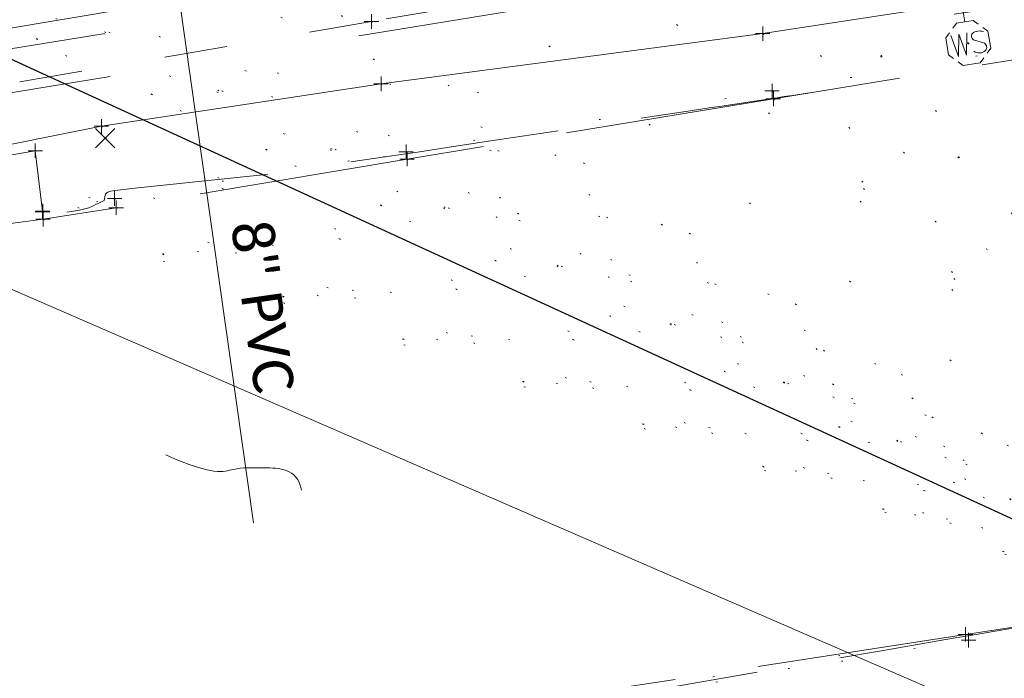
# Model space of a CAD drawing. Extents: x 413123 to 1465301, y 377724 to 504150.
# Tile 211 of 256: x 1463052 to 1463121, y 433828 to 433873. Entities that reach past the tile are written whole.
import ezdxf

# ---------------------------------------------------------------- set-up
doc = ezdxf.new("R2010")
doc.units = 0
doc.header["$MEASUREMENT"] = 0
for name, pattern in [('DGN Style 1', [8.732639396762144, 0.01453018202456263, -8.71810921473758]), ('DGN Style 3', [20.34225483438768, 14.53018202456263, -5.812072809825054]), ('DGN Style 5', [10.171127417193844, 4.35905460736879, -5.812072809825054]), ('gasex', [0]), ('ohcombex', [0]), ('sanex', [0])]:
    doc.linetypes.add(name, pattern=pattern)
for name, color, linetype, lineweight in [('DR_X_Storm_Sewer', 151, 'DGN Style 5', 0), ('DT_X_Contour_Minor', 136, 'DGN Style 3', 0), ('DT_X_Terrain_Ground_Line', 92, 'DGN Style 3', 13), ('PV_X_Curb', 120, 'DGN Style 1', 0), ('PV_X_EOP', 7, 'DGN Style 3', 0), ('PV_X_Walk', 120, 'DGN Style 5', 0), ('SV_X_Random_Point (Construction)', 7, 'Continuous', 0), ('UT_X_Gas', 40, 'gasex', 0), ('UT_X_Overhead_Combined', 30, 'ohcombex', 0), ('UT_X_Sanitary_Line', 3, 'sanex', 0), ('UT_X_Sanitary_Text', 7, 'Continuous', 0), ('UT_X_Water_Cells', 133, 'Continuous', 0), ('UT_X_Water_Cells (Construction)', 133, 'Continuous', 0)]:
    doc.layers.add(name, color=color, linetype=linetype, lineweight=lineweight)
for name, color, linetype, lineweight, transparency in [('SV_Observation (Construction)', 97, 'DGN Style 1', 0, 0.9), ('SV_Setup (Construction)', 4, 'Continuous', 30, 0.9), ('SV_X_Shot_Marker (Construction)', 40, 'Continuous', 0, 0.5)]:
    doc.layers.add(name, color=color, linetype=linetype, lineweight=lineweight, transparency=transparency)
doc.styles.add('X_Straight-Normal LS 0.50', font='calibril.ttf', dxfattribs={"height": 0.13999972})

# ---------------------------------------------------------------- blocks, each defined once
blk = doc.blocks.new('WSS_2')
at = {"layer": 'UT_X_Water_Cells', "color": 133, "linetype": 'Continuous', "lineweight": 0}
for p, q in [((1.455191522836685e-11, 0.0740833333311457), (0, 0.1375833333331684)), ((0.03175000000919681, 0.1058333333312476), (-0.03191666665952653, 0.1058333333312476)), ((0.02016666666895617, 0.008249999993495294), (0.05525000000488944, -0.01008333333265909))]:
    blk.add_line(p, q, dxfattribs=at)
at = {"layer": 'UT_X_Water_Cells', "color": 133, "linetype": 'Continuous', "lineweight": 0, "flags": 128}
for points in [[(0.04483333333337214, 0.05883333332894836), (0.02958333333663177, 0.0740833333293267), (-0.02966666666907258, 0.0740833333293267), (-0.04483333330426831, 0.05899999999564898)], [(-0.05883333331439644, 0.04483333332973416), (-0.07408333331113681, 0.02966666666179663), (-0.07408333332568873, -0.02958333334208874), (-0.05899999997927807, -0.04466666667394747)], [(-0.05541666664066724, 0.03549999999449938), (-0.0412499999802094, -0.04083333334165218), (-0.02716666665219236, 0.0354999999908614), (-0.01299999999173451, -0.04083333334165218), (0.001333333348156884, 0.03549999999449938)], [(0.05883333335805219, -0.04466666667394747), (0.07400000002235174, -0.02958333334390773), (0.07400000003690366, 0.02966666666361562), (0.05883333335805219, 0.04483333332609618)], [(-0.04499999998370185, -0.05866666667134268), (-0.02966666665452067, -0.07400000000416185), (0.02958333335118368, -0.07400000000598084), (0.04483333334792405, -0.0588333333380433)]]:
    blk.add_lwpolyline(points, dxfattribs=at)
at = {"layer": 'UT_X_Water_Cells', "color": 133, "linetype": 'Continuous', "lineweight": 0, "extrusion": (0, 0, -1)}
for centre, radius, start, end in [((-0.03882981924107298, -0.004664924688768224), 0.03998491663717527, 61.34633055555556, 118.6536694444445), ((-0.02766537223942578, 0.01950395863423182), 0.01354149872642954, 303.6324499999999, 53.74126666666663), ((-0.03720268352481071, -0.009095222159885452), 0.03164234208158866, 235.603725, 316.330525), ((-0.04383598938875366, -0.02249306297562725), 0.0169697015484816, 132.0641611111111, 228.5116694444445)]:
    blk.add_arc(centre, radius, start, end, dxfattribs=at)
at = {"layer": 'UT_X_Water_Cells (Construction)', "color": 133, "linetype": 'Continuous', "lineweight": 30}
blk.add_point((1.455191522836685e-11, -5.456968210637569e-12), dxfattribs=at)
blk = doc.blocks.new('SVPT_745')
at = {"layer": 'SV_X_Shot_Marker (Construction)', "transparency": 33554495}
for p, q in [((0, 0.02499999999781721), (0, -0.02500000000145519)), ((-0.02500000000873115, -3.637978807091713e-12), (0.02499999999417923, -3.637978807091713e-12))]:
    blk.add_line(p, q, dxfattribs=at)
blk.add_point((0, -3.637978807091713e-12), dxfattribs=at)
blk = doc.blocks.new('SVPT_746')
at = {"layer": 'SV_X_Shot_Marker (Construction)', "transparency": 33554495}
for p, q in [((-0.02500000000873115, 0), (0.02499999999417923, 0)), ((0, 0.02500000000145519), (0, -0.02499999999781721))]:
    blk.add_line(p, q, dxfattribs=at)
blk.add_point((0, 0), dxfattribs=at)
blk = doc.blocks.new('SVPT_747')
at = {"layer": 'SV_X_Shot_Marker (Construction)', "transparency": 33554495}
for p, q in [((-0.02499999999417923, 0), (0.02500000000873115, 0)), ((0, 0.02499999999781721), (0, -0.02500000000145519))]:
    blk.add_line(p, q, dxfattribs=at)
blk.add_point((0, 0), dxfattribs=at)
blk = doc.blocks.new('SVPT_748')
at = {"layer": 'SV_X_Shot_Marker (Construction)', "transparency": 33554495}
for p, q in [((-0.02499999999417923, 0), (0.02500000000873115, 0)), ((0, 0.02500000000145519), (0, -0.02500000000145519))]:
    blk.add_line(p, q, dxfattribs=at)
blk.add_point((0, 0), dxfattribs=at)
blk = doc.blocks.new('SVPT_749')
at = {"layer": 'SV_X_Shot_Marker (Construction)', "transparency": 33554495}
for p, q in [((0, 0.02499999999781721), (0, -0.02500000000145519)), ((-0.02499999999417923, -3.637978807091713e-12), (0.02500000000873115, -3.637978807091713e-12))]:
    blk.add_line(p, q, dxfattribs=at)
blk.add_point((0, -3.637978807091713e-12), dxfattribs=at)
blk = doc.blocks.new('SVPT_750')
at = {"layer": 'SV_X_Shot_Marker (Construction)', "transparency": 33554495}
for p, q in [((-0.02499999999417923, 0), (0.02500000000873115, 0)), ((0, 0.02500000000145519), (0, -0.02499999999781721))]:
    blk.add_line(p, q, dxfattribs=at)
blk.add_point((0, 0), dxfattribs=at)
blk = doc.blocks.new('SVPT_751')
at = {"layer": 'SV_X_Shot_Marker (Construction)', "transparency": 33554495}
for p, q in [((-0.02499999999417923, 0), (0.02500000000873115, 0)), ((1.455191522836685e-11, 0.02500000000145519), (1.455191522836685e-11, -0.02500000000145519))]:
    blk.add_line(p, q, dxfattribs=at)
blk.add_point((1.455191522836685e-11, 0), dxfattribs=at)
blk = doc.blocks.new('SVPT_753')
at = {"layer": 'SV_X_Shot_Marker (Construction)', "transparency": 33554495}
for p, q in [((-0.02499999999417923, 3.637978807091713e-12), (0.02499999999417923, 3.637978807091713e-12)), ((0, 0.02500000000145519), (0, -0.02499999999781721))]:
    blk.add_line(p, q, dxfattribs=at)
blk.add_point((0, 3.637978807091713e-12), dxfattribs=at)
blk = doc.blocks.new('X_149')
at = {"layer": 'SV_X_Random_Point (Construction)', "color": 7, "linetype": 'Continuous', "lineweight": 0, "transparency": 33554559}
for p, q in [((-0.03333333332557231, -0.03337499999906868), (0.03333333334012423, 0.03337499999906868)), ((-0.03333333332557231, 0.03337499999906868), (0.03333333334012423, -0.03337499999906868))]:
    blk.add_line(p, q, dxfattribs=at)
blk = doc.blocks.new('SVPT_754')
at = {"layer": 'SV_X_Shot_Marker (Construction)', "transparency": 33554495}
for p, q in [((-0.02499999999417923, 3.637978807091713e-12), (0.02500000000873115, 3.637978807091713e-12)), ((0, 0.02500000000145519), (0, -0.02499999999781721))]:
    blk.add_line(p, q, dxfattribs=at)
blk.add_point((0, 3.637978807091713e-12), dxfattribs=at)
blk = doc.blocks.new('SVPT_755')
at = {"layer": 'SV_X_Shot_Marker (Construction)', "transparency": 33554495}
for p, q in [((-0.02499999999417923, 0), (0.02500000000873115, 0)), ((0, 0.02500000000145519), (0, -0.02499999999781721))]:
    blk.add_line(p, q, dxfattribs=at)
blk.add_point((0, 0), dxfattribs=at)
blk = doc.blocks.new('SVPT_756')
at = {"layer": 'SV_X_Shot_Marker (Construction)', "transparency": 33554495}
for p, q in [((-0.02499999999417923, 3.637978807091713e-12), (0.02500000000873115, 3.637978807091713e-12)), ((0, 0.02500000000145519), (0, -0.02499999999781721))]:
    blk.add_line(p, q, dxfattribs=at)
blk.add_point((0, 3.637978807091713e-12), dxfattribs=at)
blk = doc.blocks.new('SVPT_757')
at = {"layer": 'SV_X_Shot_Marker (Construction)', "transparency": 33554495}
for p, q in [((-0.02499999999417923, 0), (0.02499999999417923, 0)), ((0, 0.02500000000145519), (0, -0.02499999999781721))]:
    blk.add_line(p, q, dxfattribs=at)
blk.add_point((0, 0), dxfattribs=at)
blk = doc.blocks.new('SVPT_758')
at = {"layer": 'SV_X_Shot_Marker (Construction)', "transparency": 33554495}
for p, q in [((-0.02499999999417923, 0), (0.02499999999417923, 0)), ((0, 0.02500000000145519), (0, -0.02499999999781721))]:
    blk.add_line(p, q, dxfattribs=at)
blk.add_point((0, 0), dxfattribs=at)
blk = doc.blocks.new('SVPT_759')
at = {"layer": 'SV_X_Shot_Marker (Construction)', "transparency": 33554495}
for p, q in [((-0.02499999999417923, 0), (0.02500000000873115, 0)), ((0, 0.02500000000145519), (0, -0.02499999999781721))]:
    blk.add_line(p, q, dxfattribs=at)
blk.add_point((0, 0), dxfattribs=at)
blk = doc.blocks.new('SVPT_1063')
at = {"layer": 'SV_X_Shot_Marker (Construction)', "transparency": 33554495}
for p, q in [((-0.02500000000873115, 0), (0.02499999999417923, 0)), ((0, 0.02500000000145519), (0, -0.02499999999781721))]:
    blk.add_line(p, q, dxfattribs=at)
blk.add_point((0, 0), dxfattribs=at)
blk = doc.blocks.new('SVPT_1064')
at = {"layer": 'SV_X_Shot_Marker (Construction)', "transparency": 33554495}
for p, q in [((-0.02499999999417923, 0), (0.02500000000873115, 0)), ((0, 0.02500000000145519), (0, -0.02499999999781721))]:
    blk.add_line(p, q, dxfattribs=at)
blk.add_point((0, 0), dxfattribs=at)
blk = doc.blocks.new('*U5554', base_point=(1463158.719041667, 433438.2508333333, 579.5851666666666))
at = {"layer": 'DT_X_Contour_Minor', "flags": 128}
for points, elevation in [([(1462909.068813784, 433864.8424819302), (1462913.50645042, 433863.6586968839), (1462914.732299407, 433863.3737118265), (1462916.508002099, 433863.0260931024), (1462918.833558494, 433862.6158407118), (1462921.708968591, 433862.1429546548), (1462930.109867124, 433860.7984136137), (1462932.920863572, 433860.356156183), (1462935.05317902, 433860.0377896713), (1462936.506813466, 433859.8433140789), (1462937.28176691, 433859.7727294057), (1462938.443401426, 433859.7496915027), (1462938.881337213, 433859.7293084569), (1462939.323918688, 433859.6854377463), (1462939.771145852, 433859.6180793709), (1462940.223018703, 433859.5272333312), (1462942.342598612, 433859.0484805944), (1462949.252913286, 433857.7368054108), (1462950.587456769, 433857.4678197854), (1462951.629523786, 433857.2230094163), (1462952.379114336, 433857.0023743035), (1462952.836228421, 433856.8059144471), (1462954.286982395, 433855.9455107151), (1462944.17316466, 433853.4011687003), (1462942.320323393, 433852.8519025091), (1462941.096292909, 433852.2945362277), (1462940.501073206, 433851.7290698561), (1462940.534664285, 433851.1555033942), (1462941.462654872, 433849.6151927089), (1462941.763459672, 433849.0973032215), (1462941.969881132, 433848.6988677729), (1462942.081919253, 433848.4198863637), (1462942.099574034, 433848.2603589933), (1462942.020808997, 433847.9942247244), (1462942.069731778, 433847.9126360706), (1462942.275573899, 433847.8674708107), (1462942.638335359, 433847.8587289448), (1462943.158016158, 433847.886410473), (1462944.753057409, 433848.0087924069), (1462945.483265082, 433848.0877848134), (1462946.47760716, 433848.2329755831), (1462947.736083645, 433848.4443647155), (1462949.258694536, 433848.721952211), (1462953.671169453, 433849.5504500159), (1462955.119619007, 433849.8220690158), (1462956.155611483, 433850.0155526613), (1462956.779146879, 433850.1309009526), (1462956.990225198, 433850.1681138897), (1462957.00315794, 433850.1631679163), (1462957.065751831, 433850.2522956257), (1462957.243833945, 433850.5233882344), (1462957.537404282, 433850.9764457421), (1462957.946462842, 433851.6114681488), (1462960.124875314, 433854.9994908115), (1462960.430984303, 433855.4489358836), (1462960.7362577, 433855.5435057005), (1462961.520888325, 433855.6345958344), (1462962.784876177, 433855.7222062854), (1462964.528221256, 433855.8063370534), (1462969.816284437, 433856.0260461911), (1462971.626509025, 433856.1013946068), (1462973.091135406, 433856.1626580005), (1462974.210163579, 433856.2098363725), (1462974.983593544, 433856.2429297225), (1462976.58527584, 433856.3123986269), (1462977.358268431, 433856.3730631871), (1462978.475984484, 433856.5029551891), (1462979.938423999, 433856.702074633), (1462981.745586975, 433856.970421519), (1462987.024319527, 433857.7783164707), (1462988.935029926, 433858.0536974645), (1462990.70811171, 433858.2739192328), (1462992.343564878, 433858.4389817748), (1462993.84138943, 433858.5488850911), (1462997.652083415, 433858.7684149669), (1462998.996807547, 433858.7795333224), (1463000.172959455, 433858.648240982), (1463001.180539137, 433858.3745379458), (1463002.019546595, 433857.9584242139), (1463005.541579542, 433855.6842685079), (1463006.419730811, 433855.4966371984), (1463006.584930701, 433855.4607429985), (1463006.704179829, 433855.4334738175), (1463006.777478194, 433855.4148296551), (1463006.804825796, 433855.4048105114), (1463006.816485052, 433855.3895928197), (1463006.852827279, 433855.3865406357), (1463006.953109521, 433855.3887973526), (1463007.117331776, 433855.3963629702), (1463007.345494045, 433855.4092374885), (1463008.039180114, 433855.4506480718), (1463008.325126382, 433855.4522859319), (1463008.662700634, 433855.4261415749), (1463009.051902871, 433855.3722150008), (1463009.492733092, 433855.2905062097), (1463011.670406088, 433854.8443733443), (1463014.843620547, 433855.1868434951), (1463015.461285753, 433855.2536227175), (1463015.954332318, 433855.307187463), (1463016.322760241, 433855.3475377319), (1463016.566569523, 433855.3746735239), (1463017.05056942, 433855.4294163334), (1463017.304331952, 433855.4587161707), (1463017.702619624, 433855.5055585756), (1463018.245432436, 433855.5699435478), (1463018.93277039, 433855.6518710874), (1463020.958371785, 433855.8937346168), (1463022.020056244, 433856.0198500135), (1463023.685908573, 433856.2167985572), (1463025.955928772, 433856.4845802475), (1463028.83011684, 433856.8231950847), (1463037.300175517, 433857.8206121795), (1463040.186315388, 433858.1612773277), (1463042.49219099, 433858.4352099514), (1463044.217802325, 433858.6424100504), (1463045.363149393, 433858.7828776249), (1463047.643722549, 433859.0684811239), (1463048.478225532, 433859.1732972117), (1463049.271304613, 433859.2735428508), (1463050.022959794, 433859.3692180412), (1463050.733191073, 433859.4603227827), (1463052.571909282, 433859.6971748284), (1463053.175432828, 433859.7749327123), (1463053.60696481, 433859.8305673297), (1463053.866505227, 433859.8640786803), (1463053.95405408, 433859.8754667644), (1463053.958195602, 433859.8763372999), (1463054.016321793, 433859.8856915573), (1463054.187594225, 433859.9131014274), (1463054.472012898, 433859.9585669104), (1463054.869577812, 433860.0220880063), (1463056.080612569, 433860.2155517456), (1463056.500498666, 433860.2903329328), (1463056.85188089, 433860.3695786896), (1463057.134759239, 433860.453289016), (1463057.349133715, 433860.5414639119), (1463058.189705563, 433860.9633640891), (1463058.264468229, 433861.317993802), (1463058.288587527, 433861.3880319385), (1463058.328904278, 433861.4461621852), (1463058.385418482, 433861.4923845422), (1463058.45813014, 433861.5266990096), (1463058.673624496, 433861.6023270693), (1463058.93425348, 433861.6467853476), (1463059.554519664, 433861.7234391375), (1463060.534423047, 433861.832288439), (1463061.873963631, 433861.9733332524), (1463068.964306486, 433862.7066652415), (1463076.078438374, 433863.7466673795), (1463077.797611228, 433863.999897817), (1463079.906216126, 433864.3138739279), (1463082.404253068, 433864.688595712), (1463085.291722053, 433865.1240631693), (1463093.510882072, 433866.3663039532), (1463096.299110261, 433866.787678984), (1463098.499424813, 433867.1201234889), (1463100.111825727, 433867.3636374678), (1463101.136313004, 433867.5182209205), (1463103.084394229, 433867.8118694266), (1463103.739966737, 433867.9107716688), (1463104.245623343, 433867.9872420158), (1463104.601364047, 433868.0412804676), (1463104.807188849, 433868.0728870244), (1463105.156167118, 433868.1272619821), (1463105.300940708, 433868.149521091), (1463105.473527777, 433868.1755172), (1463105.673928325, 433868.2052503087), (1463105.902142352, 433868.238720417), (1463107.03203926, 433868.4036339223)], 573.9999999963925), ([(1463104.505437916, 433813.1232024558), (1463111.084080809, 433817.2940457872), (1463111.872521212, 433818.0618331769), (1463111.418424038, 433818.5776910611), (1463109.721789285, 433818.8416194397), (1463106.782616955, 433818.8536183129), (1463097.288107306, 433818.5497093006), (1463093.901000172, 433818.4323375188), (1463090.860561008, 433818.3081539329), (1463088.166789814, 433818.1771585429), (1463085.819686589, 433818.0393513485), (1463075.675430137, 433817.3803568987), (1463083.928021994, 433819.8565593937), (1463085.59540799, 433820.3985491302), (1463087.060740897, 433820.9632886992), (1463088.324020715, 433821.5507781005), (1463089.385247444, 433822.1610173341), (1463091.945781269, 433823.8186550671), (1463092.819300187, 433824.3888993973), (1463093.519456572, 433824.8564040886), (1463094.046250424, 433825.2211691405), (1463094.399681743, 433825.4831945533), (1463095.111015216, 433826.0449428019), (1463095.385870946, 433826.2453491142), (1463095.676938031, 433826.4252568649), (1463095.984216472, 433826.5846660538), (1463096.307706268, 433826.723576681), (1463097.855151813, 433827.3239962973), (1463111.900531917, 433829.7518887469), (1463114.650153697, 433830.2272374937), (1463116.879570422, 433830.6127583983), (1463118.588782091, 433830.9084514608), (1463119.777788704, 433831.1143166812), (1463124.112674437, 433831.865422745)], 573.9999999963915)]:
    blk.add_lwpolyline(points, dxfattribs=dict(at, elevation=elevation))

msp = doc.modelspace()

# ---------------------------------------------------------------- linework, layer by layer
at = {"layer": 'DR_X_Storm_Sewer', "ltscale": 3}
for p, q in [((1462954.890589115, 433855.6272395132, 574.29338716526), (1463284.74972005, 433909.5417152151, 574.29338716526)), ((1462955.374508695, 433852.6665264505, 574.29338716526), (1463285.233639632, 433906.5810021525, 574.29338716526))]:
    msp.add_line(p, q, dxfattribs=at)
at = {"layer": 'PV_X_Curb'}
for points, knots in [([(1463144.749691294, 433875.3961372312, 574.6863506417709), (1463140.936525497, 433874.7079371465, 574.6794866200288), (1463137.1233597, 433874.0197370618, 574.6726225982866), (1463133.310193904, 433873.3315369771, 574.6657585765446), (1463131.655275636, 433873.0949761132, 574.5498292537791), (1463130.000357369, 433872.8584152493, 574.4338999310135), (1463128.345439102, 433872.6218543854, 574.3179706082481), (1463120.384491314, 433871.2627567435, 574.275154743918), (1463112.423543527, 433869.9036591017, 574.232338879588), (1463104.462595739, 433868.5445614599, 574.1895230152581), (1463096.010809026, 433867.1424236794, 574.1432607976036), (1463087.559022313, 433865.7402858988, 574.0969985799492), (1463079.107235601, 433864.3381481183, 574.0507363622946), (1463072.37960291, 433863.256013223, 574.0170837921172), (1463065.65197022, 433862.1738783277, 573.98343122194), (1463058.924337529, 433861.0917434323, 573.9497786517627), (1463057.265666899, 433860.8018853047, 574.0631696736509), (1463055.606996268, 433860.5120271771, 574.1765606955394), (1463053.948325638, 433860.2221690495, 574.2899517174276), (1463050.518422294, 433859.7530948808, 574.2676916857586), (1463047.08851895, 433859.2840207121, 574.2454316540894), (1463043.658615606, 433858.8149465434, 574.2231716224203), (1463034.904754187, 433857.7263792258, 574.1707085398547), (1463026.15089277, 433856.6378119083, 574.118245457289), (1463017.397031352, 433855.5492445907, 574.0657823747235), (1463013.867139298, 433855.1147619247, 574.0252341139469), (1463010.337247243, 433854.6802792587, 573.9846858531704), (1463006.807355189, 433854.2457965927, 573.9441375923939), (1463005.314087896, 433854.0655758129, 573.8412189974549), (1463003.820820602, 433853.885355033, 573.7383004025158), (1463002.327553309, 433853.7051342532, 573.6353818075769), (1462994.514450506, 433852.7133799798, 573.5983465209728), (1462986.701347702, 433851.7216257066, 573.5613112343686), (1462978.888244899, 433850.7298714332, 573.5242759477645), (1462974.002137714, 433850.1576791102, 573.494114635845), (1462969.116030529, 433849.5854867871, 573.4639533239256), (1462964.229923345, 433849.0132944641, 573.433792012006), (1462962.569861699, 433848.76785449, 573.5350383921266), (1462960.909800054, 433848.522414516, 573.636284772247), (1462959.249738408, 433848.276974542, 573.7375311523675), (1462953.123073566, 433847.507405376, 573.7805939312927), (1462946.996408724, 433846.73783621, 573.8236567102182), (1462940.869743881, 433845.9682670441, 573.8667194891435), (1462940.184266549, 433845.8564694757, 573.7090465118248), (1462939.498789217, 433845.7446719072, 573.551373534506), (1462938.813311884, 433845.6328743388, 573.3937005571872), (1462937.465466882, 433845.4730781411, 573.3742796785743), (1462936.117621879, 433845.3132819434, 573.3548587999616), (1462934.769776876, 433845.1534857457, 573.3354379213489), (1462934.304190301, 433845.1234986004, 573.4755276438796), (1462933.838603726, 433845.0935114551, 573.6156173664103), (1462933.373017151, 433845.0635243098, 573.7557070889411), (1462925.492494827, 433844.0471902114, 573.7272657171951), (1462917.611972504, 433843.030856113, 573.6988243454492), (1462909.73145018, 433842.0145220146, 573.6703829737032), (1462906.5140789, 433841.6340796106, 573.6414172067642), (1462903.29670762, 433841.2536372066, 573.6124514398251), (1462900.079336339, 433840.8731948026, 573.5834856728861), (1462898.45196868, 433840.675302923, 573.4623336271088), (1462896.824601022, 433840.4774110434, 573.3411815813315), (1462895.197233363, 433840.2795191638, 573.2200295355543), (1462887.409733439, 433839.3224346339, 573.1704326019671), (1462879.622233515, 433838.365350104, 573.1208356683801), (1462871.834733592, 433837.4082655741, 573.0712387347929), (1462868.164519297, 433836.9513860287, 573.0526410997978), (1462864.494305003, 433836.4945064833, 573.0340434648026), (1462860.824090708, 433836.0376269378, 573.0154458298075), (1462859.012781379, 433835.8115853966, 573.0971008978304), (1462857.201472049, 433835.5855438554, 573.1787559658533), (1462855.39016272, 433835.3595023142, 573.2604110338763), (1462847.658965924, 433834.3529491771, 573.1986392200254), (1462839.927769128, 433833.3463960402, 573.1368674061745), (1462832.196572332, 433832.3398429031, 573.0750955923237), (1462827.543786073, 433831.7806555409, 573.0234998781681), (1462822.890999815, 433831.2214681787, 572.9719041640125), (1462818.238213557, 433830.6622808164, 572.9203084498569), (1462814.679786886, 433830.2562443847, 572.9002571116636), (1462811.121360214, 433829.850207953, 572.8802057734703), (1462807.562933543, 433829.4441715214, 572.860154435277), (1462804.530512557, 433829.0981552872, 572.8430670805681), (1462801.127353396, 433828.4133884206, 572.8732279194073), (1462797.642343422, 433833.1012578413, 572.4888844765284), (1462797.833474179, 433836.5676795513, 572.4306338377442), (1462798.507248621, 433842.258220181, 573.8575592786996), (1462801.949008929, 433846.6124657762, 573.9526186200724), (1462804.463982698, 433849.9980800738, 572.9991818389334), (1462804.72198381, 433850.3298666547, 572.8949536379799)], [0, 0, 0, 0, 0.03703703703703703, 0.03703703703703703, 0.03703703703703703, 0.07407407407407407, 0.07407407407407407, 0.07407407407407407, 0.111111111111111, 0.111111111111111, 0.111111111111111, 0.1481481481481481, 0.1481481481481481, 0.1481481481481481, 0.1851851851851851, 0.1851851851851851, 0.1851851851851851, 0.2222222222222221, 0.2222222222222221, 0.2222222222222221, 0.2592592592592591, 0.2592592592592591, 0.2592592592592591, 0.2962962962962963, 0.2962962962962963, 0.2962962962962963, 0.3333333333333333, 0.3333333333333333, 0.3333333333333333, 0.3703703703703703, 0.3703703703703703, 0.3703703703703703, 0.4074074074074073, 0.4074074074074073, 0.4074074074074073, 0.4444444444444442, 0.4444444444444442, 0.4444444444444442, 0.4814814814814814, 0.4814814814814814, 0.4814814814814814, 0.5185185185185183, 0.5185185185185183, 0.5185185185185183, 0.5555555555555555, 0.5555555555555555, 0.5555555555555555, 0.5925925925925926, 0.5925925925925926, 0.5925925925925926, 0.6296296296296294, 0.6296296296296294, 0.6296296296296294, 0.6666666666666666, 0.6666666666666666, 0.6666666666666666, 0.7037037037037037, 0.7037037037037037, 0.7037037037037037, 0.7407407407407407, 0.7407407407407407, 0.7407407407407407, 0.7777777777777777, 0.7777777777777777, 0.7777777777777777, 0.8148148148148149, 0.8148148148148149, 0.8148148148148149, 0.851851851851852, 0.851851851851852, 0.851851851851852, 0.8888888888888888, 0.8888888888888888, 0.8888888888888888, 0.9259259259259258, 0.9259259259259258, 0.9259259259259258, 0.9629629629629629, 0.9629629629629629, 0.9629629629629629, 0.9715141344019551, 0.9767219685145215, 0.9815687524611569, 0.9839581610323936, 0.9984091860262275, 1, 1, 1, 1]), ([(1463314.511236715, 433862.7935409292, 576.2731768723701), (1463311.916512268, 433862.3737238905, 576.2588404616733), (1463309.321787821, 433861.9539068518, 576.2445040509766), (1463306.727063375, 433861.5340898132, 576.23016764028), (1463298.588034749, 433860.1907649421, 576.1350595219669), (1463290.449006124, 433858.8474400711, 576.0399514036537), (1463282.309977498, 433857.5041152, 575.9448432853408), (1463274.854199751, 433856.2527501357, 575.837705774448), (1463267.398422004, 433855.0013850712, 575.730568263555), (1463259.942644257, 433853.7500200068, 575.6234307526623), (1463254.028783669, 433852.7578817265, 575.5475593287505), (1463248.114923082, 433851.7657434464, 575.4716879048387), (1463242.201062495, 433850.7736051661, 575.3958164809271), (1463234.595646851, 433849.5086938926, 575.301182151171), (1463226.990231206, 433848.2437826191, 575.2065478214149), (1463219.384815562, 433846.9788713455, 575.1119134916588), (1463212.334486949, 433845.8254340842, 575.062957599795), (1463205.284158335, 433844.6719968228, 575.0140017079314), (1463198.233829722, 433843.5185595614, 574.9650458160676), (1463191.171868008, 433842.3538108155, 574.9213527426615), (1463184.109906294, 433841.1890620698, 574.8776596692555), (1463177.04794458, 433840.024313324, 574.8339665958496), (1463168.901281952, 433838.6812771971, 574.7939759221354), (1463160.754619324, 433837.3382410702, 574.7539852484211), (1463152.607956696, 433835.9952049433, 574.7139945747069), (1463145.06738238, 433834.7417525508, 574.6729457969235), (1463137.526808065, 433833.4883001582, 574.63189701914), (1463129.986233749, 433832.2348477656, 574.5908482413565), (1463128.325677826, 433831.98326179, 574.5715012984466), (1463126.665121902, 433831.7316758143, 574.5521543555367), (1463125.004565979, 433831.4800898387, 574.5328074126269), (1463122.693770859, 433831.1558800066, 574.3932231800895), (1463120.382975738, 433830.8316701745, 574.2536389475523), (1463118.072180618, 433830.5074603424, 574.114054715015), (1463109.924209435, 433829.2244442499, 574.0680877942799), (1463101.776238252, 433827.9414281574, 574.0221208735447), (1463093.628267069, 433826.6584120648, 573.9761539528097), (1463084.909720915, 433825.2712104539, 573.9181648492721), (1463076.19117476, 433823.8840088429, 573.8601757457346), (1463067.472628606, 433822.4968072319, 573.8021866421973), (1463061.601112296, 433821.5273566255, 573.7732777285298), (1463055.729595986, 433820.557906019, 573.7443688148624), (1463049.858079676, 433819.5884554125, 573.715459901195), (1463040.359095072, 433818.084263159, 573.6812508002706), (1463030.860110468, 433816.5800709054, 573.6470416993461), (1463021.361125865, 433815.0758786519, 573.6128325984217), (1463017.91357017, 433814.5442864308, 573.6040237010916), (1463014.466014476, 433814.0126942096, 573.5952148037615), (1463011.018458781, 433813.4811019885, 573.5864059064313), (1463009.398382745, 433813.1886615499, 573.7029997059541), (1463007.778306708, 433812.8962211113, 573.8195935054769), (1463006.158230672, 433812.6037806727, 573.9361873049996), (1462999.187994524, 433811.5342512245, 573.9129472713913), (1462992.217758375, 433810.4647217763, 573.889707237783), (1462985.247522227, 433809.3951923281, 573.8664672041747), (1462977.088573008, 433808.13174005, 573.8413339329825), (1462968.929623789, 433806.8682877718, 573.8162006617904), (1462960.770674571, 433805.6048354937, 573.7910673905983), (1462957.690986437, 433805.0998891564, 573.7928392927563), (1462954.611298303, 433804.5949428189, 573.7946111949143), (1462951.531610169, 433804.0899964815, 573.7963830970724), (1462949.878689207, 433803.8021867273, 573.6484745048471), (1462948.225768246, 433803.514376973, 573.5005659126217), (1462946.572847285, 433803.2265672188, 573.3526573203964), (1462945.283949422, 433802.904114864, 573.3326432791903), (1462943.995051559, 433802.581662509, 573.3126292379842), (1462942.706153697, 433802.2592101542, 573.2926151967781), (1462941.765820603, 433802.0239606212, 573.2780136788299), (1462939.868026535, 433800.8545279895, 573.2242989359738), (1462937.325775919, 433798.1151022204, 573.1339574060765), (1462933.777681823, 433791.8282359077, 574.1380101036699), (1462930.911486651, 433785.5136775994, 574.9313917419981), (1462932.264680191, 433780.8896681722, 573.618306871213), (1462932.372031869, 433780.5228358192, 573.5141370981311), (1462932.479383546, 433780.1560034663, 573.4099673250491), (1462932.586735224, 433779.7891711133, 573.3057975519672)], [0, 0, 0, 0, 0.04166666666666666, 0.04166666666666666, 0.04166666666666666, 0.08333333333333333, 0.08333333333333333, 0.08333333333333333, 0.1249999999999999, 0.1249999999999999, 0.1249999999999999, 0.1666666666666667, 0.1666666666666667, 0.1666666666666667, 0.2083333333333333, 0.2083333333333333, 0.2083333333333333, 0.2499999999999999, 0.2499999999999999, 0.2499999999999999, 0.2916666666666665, 0.2916666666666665, 0.2916666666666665, 0.3333333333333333, 0.3333333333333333, 0.3333333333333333, 0.375, 0.375, 0.375, 0.4166666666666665, 0.4166666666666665, 0.4166666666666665, 0.4583333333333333, 0.4583333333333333, 0.4583333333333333, 0.4999999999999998, 0.4999999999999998, 0.4999999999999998, 0.5416666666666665, 0.5416666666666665, 0.5416666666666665, 0.583333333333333, 0.583333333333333, 0.583333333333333, 0.6249999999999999, 0.6249999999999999, 0.6249999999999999, 0.6666666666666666, 0.6666666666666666, 0.6666666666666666, 0.7083333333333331, 0.7083333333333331, 0.7083333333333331, 0.75, 0.75, 0.75, 0.7916666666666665, 0.7916666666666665, 0.7916666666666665, 0.8333333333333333, 0.8333333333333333, 0.8333333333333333, 0.875, 0.875, 0.875, 0.9166666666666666, 0.9166666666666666, 0.9166666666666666, 0.9213838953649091, 0.9277110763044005, 0.9350727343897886, 0.9583333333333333, 0.9583333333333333, 0.9583333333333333, 1, 1, 1, 1])]:
    msp.add_open_spline(points, degree=3, knots=knots, dxfattribs=at)
at = {"layer": 'PV_X_EOP'}
for points in [[(1463298.89307961, 433900.4229733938, 575.6579951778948), (1463280.282144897, 433897.2802632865, 575.5374798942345), (1463251.245987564, 433892.3257964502, 575.242881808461), (1463230.233838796, 433888.9433515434, 574.9870466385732), (1463207.152495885, 433885.1305326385, 574.7647110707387), (1463192.228368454, 433882.6025285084, 574.6292710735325), (1463174.948086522, 433879.75029319, 574.4805532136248), (1463145.192150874, 433874.7034932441, 574.3099198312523), (1463133.355990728, 433872.6900984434, 574.1275880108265), (1463104.55071317, 433867.9995868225, 573.9879734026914), (1463079.177430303, 433863.8295109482, 573.8736958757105), (1463059.033565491, 433860.4537730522, 573.8050171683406), (1463053.969394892, 433859.6617034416, 573.819158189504), (1463043.64547847, 433858.2662256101, 573.7259199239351), (1463017.525190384, 433854.9388177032, 573.5560103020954), (1463006.923483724, 433853.6569410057, 573.4884912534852), (1462978.97375914, 433850.1593872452, 573.3523852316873), (1462959.534078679, 433847.7098420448, 573.2985508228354), (1462941.839667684, 433845.4624831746, 573.345504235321), (1462941.978760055, 433844.7123098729, 573.3488102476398)], [(1463306.5285, 433862.0422230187, 575.6981146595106), (1463282.153028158, 433857.9884753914, 575.4168046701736), (1463260.003004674, 433854.3306710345, 575.1261898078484), (1463242.198178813, 433851.3329242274, 574.8367380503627), (1463219.234267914, 433847.5525309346, 574.6268863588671), (1463198.2087904, 433844.118579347, 574.4148927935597), (1463176.953751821, 433840.5490204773, 574.3021606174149), (1463152.42763532, 433836.4912401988, 574.2235830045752), (1463129.921410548, 433832.7947732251, 574.0347397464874), (1463124.996129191, 433832.001020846, 574.0064031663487), (1463117.859500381, 433830.9056469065, 573.9546777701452), (1463093.645791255, 433827.1500035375, 573.8515456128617), (1463067.380353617, 433822.9115196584, 573.6863975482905), (1463049.722799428, 433820.1096585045, 573.6330424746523), (1463021.586443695, 433815.6476698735, 573.5286593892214), (1463005.903760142, 433813.1718171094, 573.522141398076), (1462974.595587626, 433808.2590738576, 573.3511596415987), (1462961.028009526, 433806.1062747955, 573.3097478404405), (1462949.261103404, 433804.282948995, 573.3258616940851), (1462949.173244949, 433805.0313693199, 573.3212510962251)]]:
    msp.add_polyline3d(points, dxfattribs=at)
at = {"layer": 'PV_X_Walk'}
for points in [[(1463297.469434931, 433910.1067523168, 576.3732536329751), (1463273.860439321, 433906.5455960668, 576.2394083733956), (1463249.42312234, 433902.3764713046, 576.0772585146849), (1463228.311736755, 433898.8748100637, 575.7724009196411), (1463205.60357014, 433895.0290369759, 575.490766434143), (1463190.701943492, 433892.5417951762, 575.3241546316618), (1463169.841822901, 433889.1156906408, 575.0883762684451), (1463145.400100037, 433885.0648146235, 574.7422573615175), (1463128.420985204, 433882.1302448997, 574.8126065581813), (1463102.074596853, 433877.6982368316, 574.3116103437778), (1463076.714137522, 433873.3535464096, 574.2503080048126), (1463050.152801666, 433868.7894568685, 574.4666805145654), (1463045.581333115, 433876.0253092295, 574.6836883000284), (1463041.060557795, 433875.280992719, 574.6350630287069), (1463013.956933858, 433870.9687575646, 574.339329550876)], [(1463053.921289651, 433860.2174444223, 574.2907503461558), (1463053.425920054, 433864.4042603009, 574.3896090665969), (1463048.10793515, 433863.5012685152, 574.4507759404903), (1463042.684762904, 433870.6580037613, 574.5221327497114), (1463014.98494901, 433866.1041852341, 574.2683691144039), (1462998.948527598, 433863.4249666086, 574.3132847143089), (1463006.770563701, 433854.2413562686, 573.9426742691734)]]:
    msp.add_polyline3d(points, dxfattribs=at)
at = {"layer": 'SV_Observation (Construction)', "transparency": 33554434}
for p, q in [((1463079.909285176, 433913.05619023, 574.995204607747), (1463144.659820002, 433828.0796399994, 574.66)), ((1463080.031262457, 433913.1488436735, 574.993359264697), (1463144.659820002, 433828.0796399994, 574.66)), ((1463066.09264598, 433903.7322118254, 575.8799180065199), (1463144.659820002, 433828.0796399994, 574.66)), ((1463100.076807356, 433888.4848906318, 574.667722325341), (1463144.659820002, 433828.0796399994, 574.66)), ((1463052.478097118, 433888.2177784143, 575.2622349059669), (1463144.659820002, 433828.0796399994, 574.66)), ((1463054.44296262, 433884.8531502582, 575.1270819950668), (1463144.659820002, 433828.0796399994, 574.66)), ((1463075.125763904, 433882.5478697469, 574.5917885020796), (1463144.659820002, 433828.0796399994, 574.66)), ((1463042.486821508, 433880.5841577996, 574.7401063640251), (1463144.659820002, 433828.0796399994, 574.66)), ((1463042.551474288, 433880.7206314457, 574.7371507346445), (1463144.659820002, 433828.0796399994, 574.66)), ((1463042.85815365, 433880.7023467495, 574.942713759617), (1463144.659820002, 433828.0796399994, 574.66)), ((1463046.469555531, 433880.6444626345, 577.6879975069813), (1463144.659820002, 433828.0796399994, 574.66)), ((1463052.462717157, 433878.41949752, 574.8633126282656), (1463144.659820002, 433828.0796399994, 574.66)), ((1463062.933033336, 433878.269958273, 574.561586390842), (1463144.659820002, 433828.0796399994, 574.66)), ((1463102.07459685, 433877.6982368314, 574.3116103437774), (1463144.659820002, 433828.0796399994, 574.66)), ((1463046.994945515, 433877.5516927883, 574.7830288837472), (1463144.659820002, 433828.0796399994, 574.66)), ((1463045.562300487, 433875.9941415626, 574.6861564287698), (1463144.659820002, 433828.0796399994, 574.66)), ((1463045.581333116, 433876.0253092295, 574.6836883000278), (1463144.659820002, 433828.0796399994, 574.66)), ((1463144.64835492, 433828.0849057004, 574.6848828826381), (1463041.399035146, 433875.5054173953, 574.3607433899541)), ((1463047.572000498, 433874.8329480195, 577.6277096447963), (1463144.659820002, 433828.0796399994, 574.66)), ((1463062.492170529, 433874.1045875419, 574.407287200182), (1463144.659820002, 433828.0796399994, 574.66)), ((1463076.714137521, 433873.3535464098, 574.2503080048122), (1463144.659820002, 433828.0796399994, 574.66)), ((1463103.816523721, 433872.5185267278, 574.2600111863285), (1463144.659820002, 433828.0796399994, 574.66)), ((1463118.050912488, 433871.8642003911, 574.3111213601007), (1463144.659820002, 433828.0796399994, 574.66)), ((1463050.152801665, 433868.789456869, 574.4666805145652), (1463144.659820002, 433828.0796399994, 574.66)), ((1463077.380384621, 433869.0382254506, 574.1681617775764), (1463144.659820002, 433828.0796399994, 574.66)), ((1463104.462595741, 433868.5445614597, 574.1895230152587), (1463144.659820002, 433828.0796399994, 574.66)), ((1463104.550713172, 433867.9995868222, 573.9879734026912), (1463144.659820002, 433828.0796399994, 574.66)), ((1463058.010268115, 433866.0935094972, 574.3518967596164), (1463144.659820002, 433828.0796399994, 574.66)), ((1463058.268792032, 433865.2660006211, 574.3193099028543), (1463144.659820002, 433828.0796399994, 574.66)), ((1463048.888319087, 433864.2873376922, 574.4581579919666), (1463144.659820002, 433828.0796399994, 574.66)), ((1463053.425920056, 433864.404260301, 574.3896090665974), (1463144.659820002, 433828.0796399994, 574.66)), ((1463079.1072356, 433864.3381481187, 574.0507363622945), (1463144.659820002, 433828.0796399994, 574.66)), ((1463048.10793515, 433863.5012685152, 574.4507759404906), (1463144.659820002, 433828.0796399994, 574.66)), ((1463079.177430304, 433863.8295109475, 573.8736958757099), (1463144.659820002, 433828.0796399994, 574.66)), ((1463058.924337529, 433861.0917434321, 573.9497786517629), (1463144.659820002, 433828.0796399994, 574.66)), ((1463053.926491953, 433860.1734750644, 574.2897121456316), (1463144.659820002, 433828.0796399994, 574.66)), ((1463053.948325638, 433860.2221690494, 574.2899517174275), (1463144.659820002, 433828.0796399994, 574.66)), ((1463059.03356549, 433860.4537730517, 573.8050171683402), (1463144.659820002, 433828.0796399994, 574.66)), ((1463053.969394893, 433859.6617034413, 573.8191581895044), (1463144.659820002, 433828.0796399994, 574.66)), ((1463117.859500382, 433830.9056469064, 573.9546777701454), (1462810.230570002, 433779.3173700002, 573.05)), ((1463118.072180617, 433830.5074603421, 574.1140547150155), (1462810.230570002, 433779.3173700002, 573.05))]:
    msp.add_line(p, q, dxfattribs=at)
at = {"layer": 'SV_Setup (Construction)', "transparency": 33554434}
msp.add_line((1463041.399035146, 433875.5054173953, 574.3607433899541), (1463144.659820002, 433828.0796399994, 574.66), dxfattribs=at)
at = {"layer": 'UT_X_Gas'}
msp.add_polyline3d([(1463009.060005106, 433854.7621318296, 573.8962308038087), (1463023.742467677, 433858.5651825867, 574.2061454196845), (1463044.054345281, 433863.3347612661, 574.441225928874), (1463048.888319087, 433864.2873376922, 574.4581579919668), (1463058.010268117, 433866.0935094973, 574.3518967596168), (1463077.380384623, 433869.0382254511, 574.1681617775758), (1463103.816523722, 433872.5185267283, 574.260011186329), (1463126.043869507, 433875.9317808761, 574.5089818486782), (1463131.957308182, 433876.286554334, 574.5860991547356), (1463147.390505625, 433878.7858187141, 574.6415613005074), (1463173.896921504, 433883.2198312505, 575.0196973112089), (1463202.907526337, 433887.9012096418, 575.2573660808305), (1463252.124466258, 433896.1047960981, 575.6119861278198), (1463273.541097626, 433899.5157094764, 575.793650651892), (1463299.098554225, 433902.9127476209, 576.3475334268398), (1463305.345800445, 433905.0116010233, 576.4973363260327)], dxfattribs=at)
at = {"layer": 'UT_X_Overhead_Combined'}
for points in [[(1462576.415615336, 433794.0416710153, 571.872700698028), (1462719.274554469, 433817.741253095, 577.477493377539), (1462830.052610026, 433834.6444063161, 573.0968773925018), (1463007.851093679, 433865.5413130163, 574.3215917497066), (1463126.986742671, 433885.5308450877, 574.7713215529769), (1463302.762601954, 433915.9644626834, 576.3541514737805)], [(1462943.95587381, 433795.5069958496, 583.0801868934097), (1463007.853849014, 433865.5172263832, 574.3203613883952), (1463040.94769283, 433859.497736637, 574.2095801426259), (1463122.230027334, 433824.1979157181, 574.3534025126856)]]:
    msp.add_polyline3d(points, dxfattribs=at)
at = {"layer": 'UT_X_Sanitary_Line'}
msp.add_line((1463062.933033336, 433878.269958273, 287.280793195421), (1463068.554057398, 433838.6381619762, 287.280793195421), dxfattribs=at)
at = {"layer": 'UT_X_Sanitary_Text'}
msp.add_open_spline([(1463062.478746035, 433843.3329007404), (1463065.778050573, 433841.8380585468), (1463067.209824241, 433842.5231945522), (1463068.952853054, 433842.3986243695), (1463071.567396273, 433842.4609094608), (1463071.878651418, 433840.9037821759)], degree=3, dxfattribs=at)

# ---------------------------------------------------------------- block references
at = {"layer": 'DT_X_Terrain_Ground_Line'}
msp.add_blockref('*U5554', (1463158.719041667, 433438.2508333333, 579.5851666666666), dxfattribs=at)
at = {"layer": 'SV_X_Random_Point (Construction)', "color": 7, "linetype": 'Continuous', "lineweight": 0, "transparency": 33554559, "xscale": 20, "yscale": 20, "zscale": 20}
msp.add_blockref('X_149', (1463058.268792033, 433865.2660006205, 574.3193099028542), dxfattribs=at)
at = {"layer": 'SV_X_Shot_Marker (Construction)', "transparency": 33554495, "xscale": 20, "yscale": 20, "zscale": 20}
for name, p in [('SVPT_751', (1463076.714137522, 433873.3535464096, 574.2503080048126)), ('SVPT_745', (1463103.816523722, 433872.5185267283, 574.260011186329)), ('SVPT_750', (1463077.380384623, 433869.0382254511, 574.1681617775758)), ('SVPT_746', (1463104.462595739, 433868.5445614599, 574.1895230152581)), ('SVPT_747', (1463104.55071317, 433867.9995868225, 573.9879734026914)), ('SVPT_753', (1463058.010268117, 433866.0935094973, 574.3518967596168)), ('SVPT_759', (1463053.425920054, 433864.4042603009, 574.3896090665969)), ('SVPT_749', (1463079.107235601, 433864.3381481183, 574.0507363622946)), ('SVPT_748', (1463079.177430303, 433863.8295109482, 573.8736958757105)), ('SVPT_754', (1463058.924337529, 433861.0917434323, 573.9497786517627)), ('SVPT_758', (1463053.926491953, 433860.1734750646, 574.2897121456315)), ('SVPT_757', (1463053.948325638, 433860.2221690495, 574.2899517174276)), ('SVPT_755', (1463059.033565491, 433860.4537730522, 573.8050171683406)), ('SVPT_756', (1463053.969394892, 433859.6617034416, 573.819158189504)), ('SVPT_1064', (1463117.859500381, 433830.9056469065, 573.9546777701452)), ('SVPT_1063', (1463118.072180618, 433830.5074603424, 574.114054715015))]:
    msp.add_blockref(name, p, dxfattribs=at)
at = {"layer": 'UT_X_Water_Cells', "color": 133, "linetype": 'Continuous', "lineweight": 30, "xscale": 20, "yscale": 20, "zscale": 20, "rotation": 9.251083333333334}
msp.add_blockref('WSS_2', (1463118.050912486, 433871.8642003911, 574.3111213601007), dxfattribs=at)

# ---------------------------------------------------------------- texts
at = {"layer": 'UT_X_Sanitary_Text', "linetype": 'Continuous', "style": 'X_Straight-Normal LS 0.50'}
msp.add_text('8" PVC', height=2.7999944, rotation=278.0724858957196, dxfattribs=at).set_placement((1463066.961536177, 433859.343474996, 287.280793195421))

doc.saveas('drawing.dxf')
